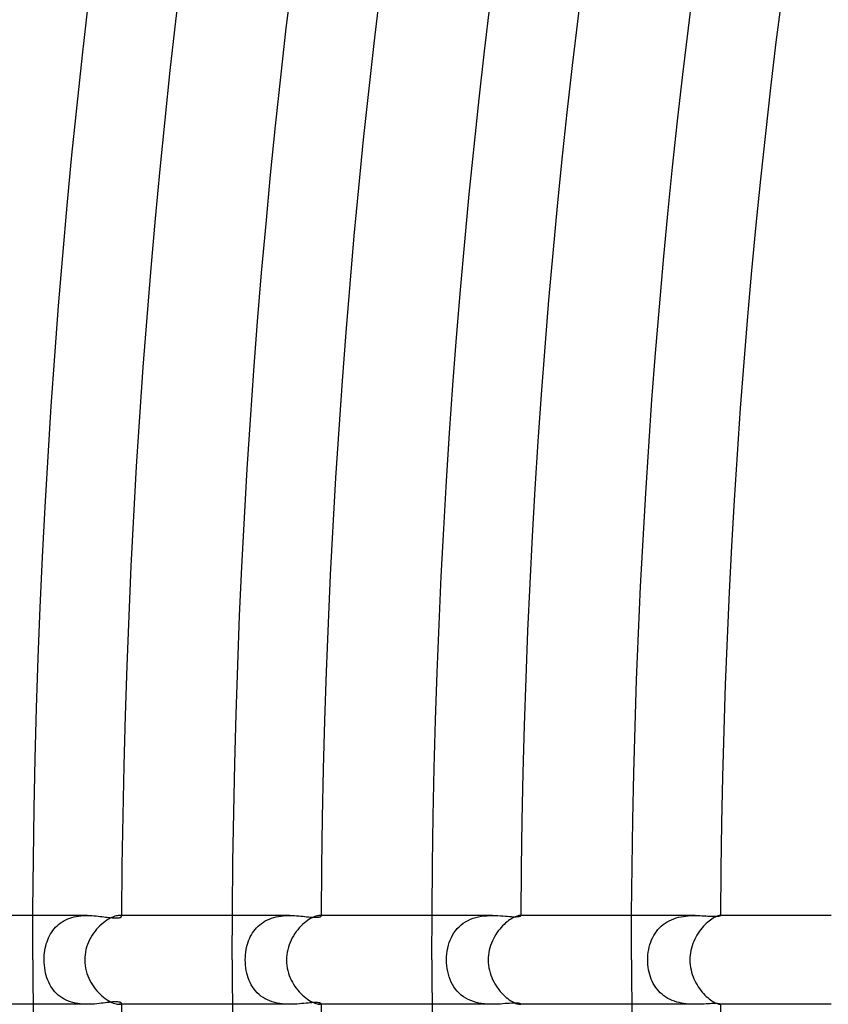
# Model space of a CAD drawing. Header units: millimetres. Extents: x -535 to 535, y -535 to 535.
# Tile 19 of 106: x -373 to -336, y -2 to 42. Entities that reach past the tile are written whole.
import ezdxf

# ---------------------------------------------------------------- set-up
doc = ezdxf.new("R2010")
doc.units = ezdxf.units.MM
doc.layers.add('HIDDEN', color=7, linetype='Continuous')
doc.layers.add('THICK', color=7, linetype='Continuous')

msp = doc.modelspace()

# ---------------------------------------------------------------- linework, layer by layer
at = {"layer": 'HIDDEN'}
for p, q in [((-369.535, 2), (-371.995, 2)), ((-370.594, 1.762), (-370.508, 1.807)), ((-370.508, 1.807), (-370.418, 1.846)), ((-370.418, 1.846), (-370.325, 1.881)), ((-370.325, 1.881), (-370.23, 1.911)), ((-370.23, 1.911), (-370.132, 1.937)), ((-370.132, 1.937), (-370.034, 1.957)), ((-370.034, 1.957), (-369.934, 1.974)), ((-369.934, 1.974), (-369.833, 1.986)), ((-369.833, 1.986), (-369.733, 1.994)), ((-369.733, 1.994), (-369.633, 1.999)), ((-369.633, 1.999), (-369.534, 2)), ((-369.534, 2), (-369.435, 1.999)), ((-369.435, 1.999), (-369.337, 1.995)), ((-369.337, 1.995), (-369.241, 1.989)), ((-369.241, 1.989), (-369.147, 1.981)), ((-369.147, 1.981), (-369.055, 1.972)), ((-369.055, 1.972), (-368.966, 1.962)), ((-368.966, 1.962), (-368.879, 1.952)), ((-368.879, 1.952), (-368.795, 1.942)), ((-368.795, 1.942), (-368.715, 1.931)), ((-368.715, 1.931), (-368.637, 1.921)), ((-368.637, 1.921), (-368.562, 1.913)), ((-368.562, 1.913), (-368.49, 1.905)), ((-368.49, 1.905), (-368.421, 1.898)), ((-368.421, 1.898), (-368.355, 1.893)), ((-368.355, 1.893), (-368.294, 1.89)), ((-368.294, 1.89), (-368.236, 1.889)), ((-368.236, 1.889), (-368.184, 1.891)), ((-368.184, 1.891), (-368.138, 1.895)), ((-368.138, 1.895), (-368.098, 1.9)), ((-368.07, 1.998), (-368.102, 2)), ((-368.098, 1.9), (-368.066, 1.908)), ((-368.043, 1.994), (-368.07, 1.998)), ((-368.066, 1.908), (-368.04, 1.917)), ((-368.022, 1.987), (-368.043, 1.994)), ((-368.04, 1.917), (-368.02, 1.926)), ((-368.007, 1.979), (-368.022, 1.987)), ((-368.02, 1.926), (-368.006, 1.937)), ((-367.998, 1.969), (-368.007, 1.979)), ((-368.006, 1.937), (-367.998, 1.947)), ((-367.995, 1.958), (-367.998, 1.969)), ((-367.998, 1.947), (-367.995, 1.958)), ((-360.405, 2), (-362.995, 2)), ((-361.513, 1.754), (-361.421, 1.801)), ((-361.421, 1.801), (-361.326, 1.843)), ((-361.326, 1.843), (-361.229, 1.879)), ((-361.229, 1.879), (-361.129, 1.91)), ((-361.129, 1.91), (-361.027, 1.936)), ((-361.027, 1.936), (-360.923, 1.957)), ((-360.923, 1.957), (-360.819, 1.974)), ((-360.819, 1.974), (-360.714, 1.986)), ((-360.714, 1.986), (-360.61, 1.994)), ((-360.61, 1.994), (-360.506, 1.999)), ((-360.506, 1.999), (-360.404, 2)), ((-360.404, 2), (-360.302, 1.999)), ((-360.302, 1.999), (-360.201, 1.995)), ((-360.201, 1.995), (-360.103, 1.989)), ((-360.103, 1.989), (-360.008, 1.982)), ((-360.008, 1.982), (-359.915, 1.974)), ((-359.915, 1.974), (-359.825, 1.966)), ((-359.825, 1.966), (-359.737, 1.957)), ((-359.737, 1.957), (-359.652, 1.948)), ((-359.652, 1.948), (-359.57, 1.94)), ((-359.57, 1.94), (-359.491, 1.933)), ((-359.491, 1.933), (-359.417, 1.927)), ((-359.417, 1.927), (-359.346, 1.923)), ((-359.346, 1.923), (-359.281, 1.921)), ((-359.281, 1.921), (-359.222, 1.92)), ((-359.222, 1.92), (-359.169, 1.922)), ((-359.169, 1.922), (-359.123, 1.926)), ((-359.123, 1.926), (-359.084, 1.932)), ((-359.084, 1.932), (-359.052, 1.939)), ((-359.042, 1.999), (-359.063, 2)), ((-359.052, 1.939), (-359.027, 1.948)), ((-359.025, 1.997), (-359.042, 1.999)), ((-359.027, 1.948), (-359.009, 1.957)), ((-359.012, 1.993), (-359.025, 1.997)), ((-359.002, 1.988), (-359.012, 1.993)), ((-359.009, 1.957), (-358.998, 1.966)), ((-358.996, 1.982), (-359.002, 1.988)), ((-358.998, 1.966), (-358.995, 1.976)), ((-358.995, 1.976), (-358.996, 1.982)), ((-351.268, 2), (-353.995, 2)), ((-352.481, 1.718), (-352.372, 1.777)), ((-352.372, 1.777), (-352.258, 1.829)), ((-352.258, 1.829), (-352.139, 1.874)), ((-352.139, 1.874), (-352.017, 1.911)), ((-352.017, 1.911), (-351.892, 1.941)), ((-351.892, 1.941), (-351.767, 1.964)), ((-351.767, 1.964), (-351.64, 1.981)), ((-351.64, 1.981), (-351.514, 1.992)), ((-351.514, 1.992), (-351.39, 1.998)), ((-351.39, 1.998), (-351.268, 2)), ((-351.268, 2), (-351.145, 1.998)), ((-351.145, 1.998), (-351.026, 1.994)), ((-351.026, 1.994), (-350.911, 1.987)), ((-350.911, 1.987), (-350.801, 1.98)), ((-350.801, 1.98), (-350.696, 1.972)), ((-350.696, 1.972), (-350.597, 1.964)), ((-350.597, 1.964), (-350.503, 1.957)), ((-350.503, 1.957), (-350.417, 1.952)), ((-350.417, 1.952), (-350.337, 1.948)), ((-350.337, 1.948), (-350.265, 1.946)), ((-350.265, 1.946), (-350.201, 1.946)), ((-350.201, 1.946), (-350.145, 1.949)), ((-350.145, 1.949), (-350.098, 1.953)), ((-350.098, 1.953), (-350.06, 1.959)), ((-350.06, 1.959), (-350.031, 1.966)), ((-350.031, 1.966), (-350.01, 1.974)), ((-350.019, 2), (-350.03, 2)), ((-350.01, 1.999), (-350.019, 2)), ((-350.003, 1.997), (-350.01, 1.999)), ((-350.01, 1.974), (-349.998, 1.981)), ((-349.998, 1.994), (-350.003, 1.997)), ((-349.995, 1.992), (-349.998, 1.994)), ((-349.998, 1.981), (-349.994, 1.988)), ((-349.994, 1.988), (-349.995, 1.992)), ((-342.123, 2), (-344.994, 2)), ((-343.295, 1.765), (-343.195, 1.812)), ((-343.195, 1.812), (-343.091, 1.853)), ((-343.091, 1.853), (-342.985, 1.889)), ((-342.985, 1.889), (-342.876, 1.919)), ((-342.876, 1.919), (-342.767, 1.943)), ((-342.767, 1.943), (-342.657, 1.963)), ((-342.657, 1.963), (-342.547, 1.977)), ((-342.547, 1.977), (-342.438, 1.988)), ((-342.438, 1.988), (-342.331, 1.995)), ((-342.331, 1.995), (-342.225, 1.999)), ((-342.225, 1.999), (-342.122, 2)), ((-342.122, 2), (-342.019, 1.999)), ((-342.019, 1.999), (-341.92, 1.996)), ((-341.92, 1.996), (-341.823, 1.992)), ((-341.823, 1.992), (-341.73, 1.988)), ((-341.73, 1.988), (-341.64, 1.983)), ((-341.64, 1.983), (-341.553, 1.978)), ((-341.553, 1.978), (-341.471, 1.973)), ((-341.471, 1.973), (-341.393, 1.97)), ((-341.393, 1.97), (-341.32, 1.967)), ((-341.32, 1.967), (-341.253, 1.966)), ((-341.253, 1.966), (-341.193, 1.967)), ((-341.193, 1.967), (-341.141, 1.969)), ((-341.141, 1.969), (-341.096, 1.972)), ((-341.096, 1.972), (-341.06, 1.977)), ((-341.06, 1.977), (-341.031, 1.982)), ((-341.031, 1.982), (-341.01, 1.987)), ((-341.01, 1.987), (-340.998, 1.992)), ((-341.003, 2), (-341.007, 2)), ((-341, 2), (-341.003, 2)), ((-340.997, 1.999), (-341, 2)), ((-340.998, 1.992), (-340.994, 1.997)), ((-340.996, 1.998), (-340.997, 1.999)), ((-340.995, 1.998), (-340.996, 1.998)), ((-340.994, 1.997), (-340.995, 1.998)), ((-371.092, 1.329), (-371.033, 1.403)), ((-371.033, 1.403), (-370.971, 1.472)), ((-370.971, 1.472), (-370.904, 1.539)), ((-370.904, 1.539), (-370.832, 1.601)), ((-370.832, 1.601), (-370.757, 1.659)), ((-370.757, 1.659), (-370.677, 1.713)), ((-370.677, 1.713), (-370.594, 1.762)), ((-362.034, 1.297), (-361.973, 1.375)), ((-361.973, 1.375), (-361.907, 1.449)), ((-361.907, 1.449), (-361.837, 1.519)), ((-361.837, 1.519), (-361.763, 1.585)), ((-361.763, 1.585), (-361.684, 1.646)), ((-361.684, 1.646), (-361.601, 1.703)), ((-361.601, 1.703), (-361.513, 1.754)), ((-352.934, 1.317), (-352.857, 1.41)), ((-352.857, 1.41), (-352.773, 1.496)), ((-352.773, 1.496), (-352.682, 1.577)), ((-352.682, 1.577), (-352.584, 1.651)), ((-352.584, 1.651), (-352.481, 1.718)), ((-343.874, 1.283), (-343.807, 1.366)), ((-343.807, 1.366), (-343.734, 1.445)), ((-343.734, 1.445), (-343.656, 1.52)), ((-343.656, 1.52), (-343.573, 1.589)), ((-343.573, 1.589), (-343.485, 1.654)), ((-343.485, 1.654), (-343.391, 1.712)), ((-343.391, 1.712), (-343.295, 1.765)), ((-371.356, 0.817), (-371.322, 0.91)), ((-371.322, 0.91), (-371.284, 1.001)), ((-371.284, 1.001), (-371.242, 1.088)), ((-371.242, 1.088), (-371.196, 1.171)), ((-371.196, 1.171), (-371.146, 1.252)), ((-371.146, 1.252), (-371.092, 1.329)), ((-362.267, 0.858), (-362.23, 0.951)), ((-362.23, 0.951), (-362.188, 1.042)), ((-362.188, 1.042), (-362.141, 1.13)), ((-362.141, 1.13), (-362.09, 1.215)), ((-362.09, 1.215), (-362.034, 1.297)), ((-353.219, 0.78), (-353.175, 0.897)), ((-353.175, 0.897), (-353.124, 1.01)), ((-353.124, 1.01), (-353.068, 1.117)), ((-353.068, 1.117), (-353.004, 1.22)), ((-353.004, 1.22), (-352.934, 1.317)), ((-344.133, 0.8), (-344.092, 0.904)), ((-344.092, 0.904), (-344.045, 1.005)), ((-344.045, 1.005), (-343.993, 1.102)), ((-343.993, 1.102), (-343.936, 1.194)), ((-343.936, 1.194), (-343.874, 1.283)), ((-371.453, 0.419), (-371.435, 0.522)), ((-371.435, 0.522), (-371.413, 0.623)), ((-371.413, 0.623), (-371.387, 0.721)), ((-371.387, 0.721), (-371.356, 0.817)), ((-362.393, 0.343), (-362.376, 0.453)), ((-362.376, 0.453), (-362.355, 0.559)), ((-362.355, 0.559), (-362.33, 0.662)), ((-362.33, 0.662), (-362.301, 0.762)), ((-362.301, 0.762), (-362.267, 0.858)), ((-353.311, 0.401), (-353.287, 0.532)), ((-353.287, 0.532), (-353.256, 0.658)), ((-353.256, 0.658), (-353.219, 0.78)), ((-344.243, 0.351), (-344.224, 0.466)), ((-344.224, 0.466), (-344.199, 0.58)), ((-344.199, 0.58), (-344.168, 0.692)), ((-344.168, 0.692), (-344.133, 0.8)), ((-371.485, 0), (-371.483, 0.105)), ((-371.482, -0.122), (-371.485, 0)), ((-371.483, 0.105), (-371.477, 0.211)), ((-371.477, 0.211), (-371.467, 0.315)), ((-371.467, 0.315), (-371.453, 0.419)), ((-362.415, 0), (-362.412, 0.117)), ((-362.412, -0.12), (-362.415, 0)), ((-362.412, 0.117), (-362.405, 0.231)), ((-362.405, 0.231), (-362.393, 0.343)), ((-353.342, 0), (-353.339, 0.134)), ((-353.339, -0.132), (-353.342, 0)), ((-353.339, 0.134), (-353.329, 0.268)), ((-353.329, 0.268), (-353.311, 0.401)), ((-344.268, 0), (-344.265, 0.118)), ((-344.265, -0.112), (-344.268, 0)), ((-344.265, 0.118), (-344.257, 0.235)), ((-344.257, 0.235), (-344.243, 0.351)), ((-371.474, -0.244), (-371.482, -0.122)), ((-371.461, -0.364), (-371.474, -0.244)), ((-371.443, -0.48), (-371.461, -0.364)), ((-362.404, -0.24), (-362.412, -0.12)), ((-362.391, -0.358), (-362.404, -0.24)), ((-362.372, -0.475), (-362.391, -0.358)), ((-353.329, -0.263), (-353.339, -0.132)), ((-353.313, -0.393), (-353.329, -0.263)), ((-353.289, -0.521), (-353.313, -0.393)), ((-344.258, -0.224), (-344.265, -0.112)), ((-344.245, -0.334), (-344.258, -0.224)), ((-344.228, -0.444), (-344.245, -0.334)), ((-344.206, -0.551), (-344.228, -0.444)), ((-371.42, -0.593), (-371.443, -0.48)), ((-371.392, -0.703), (-371.42, -0.593)), ((-371.359, -0.808), (-371.392, -0.703)), ((-371.322, -0.91), (-371.359, -0.808)), ((-362.348, -0.59), (-362.372, -0.475)), ((-362.319, -0.703), (-362.348, -0.59)), ((-362.284, -0.813), (-362.319, -0.703)), ((-362.243, -0.92), (-362.284, -0.813)), ((-353.259, -0.646), (-353.289, -0.521)), ((-353.222, -0.769), (-353.259, -0.646)), ((-353.178, -0.887), (-353.222, -0.769)), ((-344.179, -0.657), (-344.206, -0.551)), ((-344.146, -0.761), (-344.179, -0.657)), ((-344.109, -0.862), (-344.146, -0.761)), ((-344.066, -0.961), (-344.109, -0.862)), ((-371.281, -1.008), (-371.322, -0.91)), ((-371.235, -1.102), (-371.281, -1.008)), ((-371.183, -1.193), (-371.235, -1.102)), ((-371.127, -1.28), (-371.183, -1.193)), ((-371.065, -1.364), (-371.127, -1.28)), ((-362.197, -1.024), (-362.243, -0.92)), ((-362.144, -1.124), (-362.197, -1.024)), ((-362.086, -1.22), (-362.144, -1.124)), ((-362.022, -1.312), (-362.086, -1.22)), ((-361.953, -1.399), (-362.022, -1.312)), ((-353.128, -1.002), (-353.178, -0.887)), ((-353.07, -1.113), (-353.128, -1.002)), ((-353.005, -1.219), (-353.07, -1.113)), ((-352.933, -1.319), (-353.005, -1.219)), ((-352.854, -1.413), (-352.933, -1.319)), ((-344.018, -1.057), (-344.066, -0.961)), ((-343.966, -1.149), (-344.018, -1.057)), ((-343.907, -1.237), (-343.966, -1.149)), ((-343.844, -1.322), (-343.907, -1.237)), ((-343.775, -1.403), (-343.844, -1.322)), ((-370.998, -1.443), (-371.065, -1.364)), ((-370.926, -1.518), (-370.998, -1.443)), ((-370.849, -1.588), (-370.926, -1.518)), ((-370.766, -1.652), (-370.849, -1.588)), ((-370.679, -1.712), (-370.766, -1.652)), ((-370.587, -1.766), (-370.679, -1.712)), ((-370.492, -1.814), (-370.587, -1.766)), ((-361.877, -1.481), (-361.953, -1.399)), ((-361.796, -1.557), (-361.877, -1.481)), ((-361.708, -1.628), (-361.796, -1.557)), ((-361.616, -1.693), (-361.708, -1.628)), ((-361.518, -1.752), (-361.616, -1.693)), ((-361.417, -1.803), (-361.518, -1.752)), ((-352.768, -1.501), (-352.854, -1.413)), ((-352.675, -1.583), (-352.768, -1.501)), ((-352.576, -1.657), (-352.675, -1.583)), ((-352.471, -1.723), (-352.576, -1.657)), ((-352.361, -1.782), (-352.471, -1.723)), ((-343.701, -1.479), (-343.775, -1.403)), ((-343.622, -1.55), (-343.701, -1.479)), ((-343.538, -1.616), (-343.622, -1.55)), ((-343.45, -1.676), (-343.538, -1.616)), ((-343.358, -1.732), (-343.45, -1.676)), ((-343.261, -1.782), (-343.358, -1.732)), ((-369.535, -2), (-371.995, -2)), ((-370.393, -1.856), (-370.492, -1.814)), ((-370.291, -1.893), (-370.393, -1.856)), ((-370.186, -1.923), (-370.291, -1.893)), ((-370.078, -1.949), (-370.186, -1.923)), ((-369.969, -1.968), (-370.078, -1.949)), ((-369.86, -1.983), (-369.969, -1.968)), ((-369.75, -1.993), (-369.86, -1.983)), ((-369.641, -1.998), (-369.75, -1.993)), ((-369.533, -2), (-369.641, -1.998)), ((-369.424, -1.998), (-369.533, -2)), ((-369.317, -1.994), (-369.424, -1.998)), ((-369.213, -1.987), (-369.317, -1.994)), ((-369.11, -1.978), (-369.213, -1.987)), ((-369.011, -1.967), (-369.11, -1.978)), ((-368.913, -1.956), (-369.011, -1.967)), ((-368.819, -1.945), (-368.913, -1.956)), ((-368.727, -1.933), (-368.819, -1.945)), ((-368.639, -1.922), (-368.727, -1.933)), ((-368.555, -1.912), (-368.639, -1.922)), ((-368.474, -1.903), (-368.555, -1.912)), ((-368.399, -1.896), (-368.474, -1.903)), ((-368.33, -1.892), (-368.399, -1.896)), ((-368.267, -1.89), (-368.33, -1.892)), ((-368.21, -1.89), (-368.267, -1.89)), ((-368.159, -1.893), (-368.21, -1.89)), ((-368.115, -1.898), (-368.159, -1.893)), ((-368.078, -1.905), (-368.115, -1.898)), ((-368.102, -2), (-368.07, -1.998)), ((-368.047, -1.914), (-368.078, -1.905)), ((-368.07, -1.998), (-368.043, -1.994)), ((-368.024, -1.924), (-368.047, -1.914)), ((-368.043, -1.994), (-368.022, -1.987)), ((-368.008, -1.935), (-368.024, -1.924)), ((-368.022, -1.987), (-368.007, -1.979)), ((-367.998, -1.947), (-368.008, -1.935)), ((-368.007, -1.979), (-367.998, -1.969)), ((-367.995, -1.958), (-367.998, -1.947)), ((-367.998, -1.969), (-367.995, -1.958)), ((-360.405, -2), (-362.994, -2)), ((-361.312, -1.849), (-361.417, -1.803)), ((-361.203, -1.888), (-361.312, -1.849)), ((-361.09, -1.921), (-361.203, -1.888)), ((-360.976, -1.947), (-361.09, -1.921)), ((-360.862, -1.968), (-360.976, -1.947)), ((-360.746, -1.983), (-360.862, -1.968)), ((-360.631, -1.993), (-360.746, -1.983)), ((-360.517, -1.998), (-360.631, -1.993)), ((-360.405, -2), (-360.517, -1.998)), ((-360.293, -1.998), (-360.405, -2)), ((-360.182, -1.994), (-360.293, -1.998)), ((-360.075, -1.987), (-360.182, -1.994)), ((-359.97, -1.979), (-360.075, -1.987)), ((-359.868, -1.97), (-359.97, -1.979)), ((-359.77, -1.96), (-359.868, -1.97)), ((-359.675, -1.951), (-359.77, -1.96)), ((-359.585, -1.942), (-359.675, -1.951)), ((-359.499, -1.934), (-359.585, -1.942)), ((-359.42, -1.927), (-359.499, -1.934)), ((-359.346, -1.923), (-359.42, -1.927)), ((-359.279, -1.921), (-359.346, -1.923)), ((-359.219, -1.92), (-359.279, -1.921)), ((-359.165, -1.922), (-359.219, -1.92)), ((-359.118, -1.927), (-359.165, -1.922)), ((-359.08, -1.933), (-359.118, -1.927)), ((-359.048, -1.94), (-359.08, -1.933)), ((-359.063, -2), (-359.042, -1.999)), ((-359.024, -1.949), (-359.048, -1.94)), ((-359.042, -1.999), (-359.025, -1.997)), ((-359.025, -1.997), (-359.012, -1.993)), ((-359.008, -1.958), (-359.024, -1.949)), ((-359.012, -1.993), (-359.002, -1.988)), ((-358.998, -1.967), (-359.008, -1.958)), ((-359.002, -1.988), (-358.996, -1.982)), ((-358.995, -1.976), (-358.998, -1.967)), ((-358.996, -1.982), (-358.995, -1.976)), ((-351.268, -2), (-353.994, -2)), ((-352.246, -1.834), (-352.361, -1.782)), ((-352.126, -1.878), (-352.246, -1.834)), ((-352.005, -1.914), (-352.126, -1.878)), ((-351.881, -1.943), (-352.005, -1.914)), ((-351.757, -1.966), (-351.881, -1.943)), ((-351.632, -1.982), (-351.757, -1.966)), ((-351.509, -1.992), (-351.632, -1.982)), ((-351.388, -1.998), (-351.509, -1.992)), ((-351.268, -2), (-351.388, -1.998)), ((-351.146, -1.998), (-351.268, -2)), ((-351.027, -1.994), (-351.146, -1.998)), ((-350.911, -1.987), (-351.027, -1.994)), ((-350.8, -1.98), (-350.911, -1.987)), ((-350.693, -1.971), (-350.8, -1.98)), ((-350.592, -1.964), (-350.693, -1.971)), ((-350.497, -1.957), (-350.592, -1.964)), ((-350.41, -1.951), (-350.497, -1.957)), ((-350.33, -1.947), (-350.41, -1.951)), ((-350.258, -1.946), (-350.33, -1.947)), ((-350.194, -1.946), (-350.258, -1.946)), ((-350.139, -1.949), (-350.194, -1.946)), ((-350.093, -1.954), (-350.139, -1.949)), ((-350.057, -1.96), (-350.093, -1.954)), ((-350.029, -1.967), (-350.057, -1.96)), ((-350.03, -2), (-350.019, -2)), ((-350.01, -1.974), (-350.029, -1.967)), ((-350.019, -2), (-350.01, -1.999)), ((-349.998, -1.982), (-350.01, -1.974)), ((-350.01, -1.999), (-350.003, -1.997)), ((-350.003, -1.997), (-349.998, -1.994)), ((-349.994, -1.988), (-349.998, -1.982)), ((-349.998, -1.994), (-349.995, -1.992)), ((-349.995, -1.992), (-349.994, -1.988)), ((-342.123, -2), (-344.994, -2)), ((-343.163, -1.825), (-343.261, -1.782)), ((-343.061, -1.864), (-343.163, -1.825)), ((-342.958, -1.897), (-343.061, -1.864)), ((-342.852, -1.924), (-342.958, -1.897)), ((-342.746, -1.947), (-342.852, -1.924)), ((-342.64, -1.965), (-342.746, -1.947)), ((-342.534, -1.979), (-342.64, -1.965)), ((-342.429, -1.989), (-342.534, -1.979)), ((-342.325, -1.995), (-342.429, -1.989)), ((-342.223, -1.999), (-342.325, -1.995)), ((-342.122, -2), (-342.223, -1.999)), ((-342.018, -1.999), (-342.122, -2)), ((-341.915, -1.996), (-342.018, -1.999)), ((-341.816, -1.992), (-341.915, -1.996)), ((-341.721, -1.987), (-341.816, -1.992)), ((-341.629, -1.982), (-341.721, -1.987)), ((-341.54, -1.977), (-341.629, -1.982)), ((-341.456, -1.973), (-341.54, -1.977)), ((-341.378, -1.969), (-341.456, -1.973)), ((-341.304, -1.967), (-341.378, -1.969)), ((-341.237, -1.966), (-341.304, -1.967)), ((-341.178, -1.967), (-341.237, -1.966)), ((-341.127, -1.97), (-341.178, -1.967)), ((-341.086, -1.973), (-341.127, -1.97)), ((-341.052, -1.978), (-341.086, -1.973)), ((-341.026, -1.983), (-341.052, -1.978)), ((-341.008, -1.988), (-341.026, -1.983)), ((-340.998, -1.993), (-341.008, -1.988)), ((-341.007, -2), (-341.003, -2)), ((-341.003, -2), (-341, -2)), ((-341, -2), (-340.997, -1.999)), ((-340.994, -1.997), (-340.998, -1.993)), ((-340.997, -1.999), (-340.996, -1.998)), ((-340.996, -1.998), (-340.995, -1.998)), ((-340.995, -1.998), (-340.994, -1.997))]:
    msp.add_line(p, q, dxfattribs=at)
at = {"layer": 'THICK'}
for p, q in [((-360.565, 41.979), (-360.302, 44.178)), ((-342.436, 41.987), (-342.173, 44.075)), ((-351.625, 40.938), (-351.369, 43.082)), ((-369.76, 40.765), (-369.504, 43.02)), ((-360.814, 39.779), (-360.565, 41.979)), ((-342.685, 39.897), (-342.436, 41.987)), ((-351.868, 38.792), (-351.625, 40.938)), ((-370.001, 38.508), (-369.76, 40.765)), ((-361.05, 37.577), (-360.814, 39.779)), ((-342.922, 37.806), (-342.685, 39.897)), ((-352.098, 36.645), (-351.868, 38.792)), ((-370.23, 36.251), (-370.001, 38.508)), ((-343.147, 35.713), (-342.922, 37.806)), ((-361.272, 35.374), (-361.05, 37.577)), ((-352.315, 34.497), (-352.098, 36.645)), ((-370.444, 33.992), (-370.23, 36.251)), ((-343.358, 33.62), (-343.147, 35.713)), ((-361.481, 33.169), (-361.272, 35.374)), ((-352.519, 32.347), (-352.315, 34.497)), ((-370.644, 31.731), (-370.444, 33.992)), ((-343.557, 31.524), (-343.358, 33.62)), ((-361.677, 30.963), (-361.481, 33.169)), ((-352.71, 30.196), (-352.519, 32.347)), ((-370.831, 29.47), (-370.644, 31.731)), ((-343.743, 29.428), (-343.557, 31.524)), ((-361.859, 28.757), (-361.677, 30.963)), ((-352.887, 28.044), (-352.71, 30.196)), ((-371.004, 27.207), (-370.831, 29.47)), ((-343.916, 27.331), (-343.743, 29.428)), ((-362.028, 26.549), (-361.859, 28.757)), ((-353.052, 25.89), (-352.887, 28.044)), ((-371.163, 24.943), (-371.004, 27.207)), ((-344.076, 25.232), (-343.916, 27.331)), ((-362.183, 24.34), (-362.028, 26.549)), ((-353.203, 23.736), (-353.052, 25.89)), ((-371.308, 22.679), (-371.163, 24.943)), ((-344.224, 23.133), (-344.076, 25.232)), ((-362.325, 22.13), (-362.183, 24.34)), ((-353.342, 21.581), (-353.203, 23.736)), ((-344.358, 21.033), (-344.224, 23.133)), ((-371.44, 20.413), (-371.308, 22.679)), ((-362.453, 19.919), (-362.325, 22.13)), ((-353.467, 19.425), (-353.342, 21.581)), ((-344.48, 18.932), (-344.358, 21.033)), ((-371.557, 18.147), (-371.44, 20.413)), ((-362.568, 17.708), (-362.453, 19.919)), ((-353.579, 17.269), (-353.467, 19.425)), ((-344.589, 16.83), (-344.48, 18.932)), ((-371.661, 15.88), (-371.557, 18.147)), ((-362.669, 15.496), (-362.568, 17.708)), ((-353.677, 15.112), (-353.579, 17.269)), ((-344.686, 14.727), (-344.589, 16.83)), ((-371.751, 13.613), (-371.661, 15.88)), ((-362.757, 13.283), (-362.669, 15.496)), ((-353.763, 12.954), (-353.677, 15.112)), ((-344.769, 12.625), (-344.686, 14.727)), ((-371.827, 11.345), (-371.751, 13.613)), ((-362.831, 11.07), (-362.757, 13.283)), ((-353.835, 10.796), (-353.763, 12.954)), ((-344.84, 10.521), (-344.769, 12.625)), ((-371.889, 9.076), (-371.827, 11.345)), ((-362.892, 8.857), (-362.831, 11.07)), ((-353.895, 8.637), (-353.835, 10.796)), ((-344.897, 8.417), (-344.84, 10.521)), ((-371.938, 6.807), (-371.889, 9.076)), ((-362.939, 6.643), (-362.892, 8.857)), ((-353.941, 6.478), (-353.895, 8.637)), ((-344.942, 6.313), (-344.897, 8.417)), ((-371.972, 4.538), (-371.938, 6.807)), ((-362.973, 4.429), (-362.939, 6.643)), ((-353.974, 4.319), (-353.941, 6.478)), ((-344.974, 4.209), (-344.942, 6.313)), ((-371.993, 2.269), (-371.972, 4.538)), ((-362.993, 2.214), (-362.973, 4.429)), ((-353.993, 2.159), (-353.974, 4.319)), ((-344.994, 2.105), (-344.974, 4.209)), ((-372, 0), (-371.993, 2.269)), ((-371.995, 2), (-377.147, 2)), ((-368.656, 1.791), (-368.734, 1.738)), ((-368.579, 1.839), (-368.656, 1.791)), ((-368.504, 1.88), (-368.579, 1.839)), ((-368.433, 1.914), (-368.504, 1.88)), ((-368.365, 1.942), (-368.433, 1.914)), ((-368.302, 1.964), (-368.365, 1.942)), ((-368.243, 1.981), (-368.302, 1.964)), ((-368.19, 1.992), (-368.243, 1.981)), ((-368.143, 1.998), (-368.19, 1.992)), ((-368.102, 2), (-368.143, 1.998)), ((-362.995, 2), (-368.102, 2)), ((-363, 0), (-362.993, 2.214)), ((-359.543, 1.818), (-359.615, 1.77)), ((-359.473, 1.86), (-359.543, 1.818)), ((-359.405, 1.896), (-359.473, 1.86)), ((-359.341, 1.927), (-359.405, 1.896)), ((-359.282, 1.951), (-359.341, 1.927)), ((-359.227, 1.97), (-359.282, 1.951)), ((-359.177, 1.984), (-359.227, 1.97)), ((-359.133, 1.993), (-359.177, 1.984)), ((-359.095, 1.998), (-359.133, 1.993)), ((-359.063, 2), (-359.095, 1.998)), ((-353.995, 2), (-359.063, 2)), ((-354, 0), (-353.993, 2.159)), ((-350.477, 1.816), (-350.542, 1.771)), ((-350.415, 1.856), (-350.477, 1.816)), ((-350.355, 1.89), (-350.415, 1.856)), ((-350.298, 1.919), (-350.355, 1.89)), ((-350.245, 1.943), (-350.298, 1.919)), ((-350.197, 1.962), (-350.245, 1.943)), ((-350.153, 1.977), (-350.197, 1.962)), ((-350.115, 1.988), (-350.153, 1.977)), ((-350.081, 1.995), (-350.115, 1.988)), ((-350.053, 1.999), (-350.081, 1.995)), ((-350.03, 2), (-350.053, 1.999)), ((-344.994, 2), (-350.03, 2)), ((-345, 0), (-344.994, 2.105)), ((-341.438, 1.797), (-341.5, 1.751)), ((-341.379, 1.838), (-341.438, 1.797)), ((-341.322, 1.874), (-341.379, 1.838)), ((-341.269, 1.904), (-341.322, 1.874)), ((-341.219, 1.93), (-341.269, 1.904)), ((-341.174, 1.951), (-341.219, 1.93)), ((-341.133, 1.968), (-341.174, 1.951)), ((-341.097, 1.98), (-341.133, 1.968)), ((-341.067, 1.99), (-341.097, 1.98)), ((-341.041, 1.996), (-341.067, 1.99)), ((-341.021, 1.999), (-341.041, 1.996)), ((-341.007, 2), (-341.021, 1.999)), ((-335.994, 2), (-341.006, 2)), ((-369.12, 1.382), (-369.191, 1.295)), ((-369.046, 1.464), (-369.12, 1.382)), ((-368.969, 1.541), (-369.046, 1.464)), ((-368.891, 1.613), (-368.969, 1.541)), ((-368.813, 1.678), (-368.891, 1.613)), ((-368.734, 1.738), (-368.813, 1.678)), ((-360.051, 1.36), (-360.119, 1.274)), ((-359.982, 1.442), (-360.051, 1.36)), ((-359.91, 1.518), (-359.982, 1.442)), ((-359.836, 1.59), (-359.91, 1.518)), ((-359.762, 1.656), (-359.836, 1.59)), ((-359.688, 1.716), (-359.762, 1.656)), ((-359.615, 1.77), (-359.688, 1.716)), ((-350.943, 1.39), (-351.006, 1.31)), ((-350.878, 1.466), (-350.943, 1.39)), ((-350.812, 1.537), (-350.878, 1.466)), ((-350.744, 1.603), (-350.812, 1.537)), ((-350.676, 1.664), (-350.744, 1.603)), ((-350.609, 1.72), (-350.676, 1.664)), ((-350.542, 1.771), (-350.609, 1.72)), ((-341.88, 1.367), (-341.94, 1.288)), ((-341.818, 1.443), (-341.88, 1.367)), ((-341.755, 1.514), (-341.818, 1.443)), ((-341.691, 1.581), (-341.755, 1.514)), ((-341.627, 1.643), (-341.691, 1.581)), ((-341.563, 1.699), (-341.627, 1.643)), ((-341.5, 1.751), (-341.563, 1.699)), ((-369.437, 0.906), (-369.486, 0.8)), ((-369.382, 1.009), (-369.437, 0.906)), ((-369.323, 1.108), (-369.382, 1.009)), ((-369.259, 1.204), (-369.323, 1.108)), ((-369.191, 1.295), (-369.259, 1.204)), ((-360.351, 0.891), (-360.397, 0.786)), ((-360.299, 0.992), (-360.351, 0.891)), ((-360.243, 1.09), (-360.299, 0.992)), ((-360.183, 1.184), (-360.243, 1.09)), ((-360.119, 1.274), (-360.183, 1.184)), ((-351.229, 0.952), (-351.275, 0.855)), ((-351.179, 1.047), (-351.229, 0.952)), ((-351.124, 1.138), (-351.179, 1.047)), ((-351.067, 1.226), (-351.124, 1.138)), ((-351.006, 1.31), (-351.067, 1.226)), ((-342.15, 0.933), (-342.193, 0.837)), ((-342.102, 1.027), (-342.15, 0.933)), ((-342.051, 1.117), (-342.102, 1.027)), ((-341.997, 1.204), (-342.051, 1.117)), ((-341.94, 1.288), (-341.997, 1.204)), ((-369.6, 0.467), (-369.624, 0.352)), ((-369.568, 0.58), (-369.6, 0.467)), ((-369.53, 0.692), (-369.568, 0.58)), ((-369.486, 0.8), (-369.53, 0.692)), ((-360.504, 0.458), (-360.527, 0.345)), ((-360.474, 0.57), (-360.504, 0.458)), ((-360.439, 0.679), (-360.474, 0.57)), ((-360.397, 0.786), (-360.439, 0.679)), ((-351.386, 0.546), (-351.413, 0.439)), ((-351.354, 0.651), (-351.386, 0.546)), ((-351.317, 0.754), (-351.354, 0.651)), ((-351.275, 0.855), (-351.317, 0.754)), ((-342.297, 0.534), (-342.321, 0.429)), ((-342.267, 0.637), (-342.297, 0.534)), ((-342.232, 0.738), (-342.267, 0.637)), ((-342.193, 0.837), (-342.232, 0.738)), ((-369.653, 0.118), (-369.657, 0)), ((-369.642, 0.235), (-369.653, 0.118)), ((-369.624, 0.352), (-369.642, 0.235)), ((-360.554, 0.116), (-360.557, 0)), ((-360.544, 0.231), (-360.554, 0.116)), ((-360.527, 0.345), (-360.544, 0.231)), ((-351.457, 0.111), (-351.461, 0)), ((-351.448, 0.221), (-351.457, 0.111)), ((-351.433, 0.33), (-351.448, 0.221)), ((-351.413, 0.439), (-351.433, 0.33)), ((-342.363, 0.108), (-342.366, 0)), ((-342.355, 0.216), (-342.363, 0.108)), ((-342.341, 0.323), (-342.355, 0.216)), ((-342.321, 0.429), (-342.341, 0.323)), ((-369.657, 0), (-369.652, -0.129)), ((-369.652, -0.129), (-369.64, -0.255)), ((-369.64, -0.255), (-369.62, -0.377)), ((-369.62, -0.377), (-369.592, -0.495)), ((-360.557, 0), (-360.553, -0.125)), ((-360.553, -0.125), (-360.542, -0.246)), ((-360.542, -0.246), (-360.523, -0.365)), ((-360.523, -0.365), (-360.498, -0.48)), ((-351.461, 0), (-351.457, -0.121)), ((-351.457, -0.121), (-351.446, -0.239)), ((-351.446, -0.239), (-351.429, -0.355)), ((-351.429, -0.355), (-351.406, -0.467)), ((-342.366, 0), (-342.363, -0.116)), ((-342.363, -0.116), (-342.353, -0.229)), ((-342.353, -0.229), (-342.338, -0.34)), ((-342.338, -0.34), (-342.317, -0.449)), ((-369.592, -0.495), (-369.559, -0.609)), ((-369.559, -0.609), (-369.52, -0.719)), ((-369.52, -0.719), (-369.475, -0.825)), ((-369.475, -0.825), (-369.425, -0.929)), ((-360.498, -0.48), (-360.467, -0.592)), ((-360.467, -0.592), (-360.431, -0.7)), ((-360.431, -0.7), (-360.39, -0.804)), ((-360.39, -0.804), (-360.343, -0.906)), ((-351.406, -0.467), (-351.377, -0.577)), ((-351.377, -0.577), (-351.343, -0.683)), ((-351.343, -0.683), (-351.305, -0.785)), ((-351.305, -0.785), (-351.261, -0.885)), ((-351.261, -0.885), (-351.214, -0.982)), ((-342.317, -0.449), (-342.291, -0.554)), ((-342.291, -0.554), (-342.261, -0.657)), ((-342.261, -0.657), (-342.225, -0.756)), ((-342.225, -0.756), (-342.186, -0.853)), ((-342.186, -0.853), (-342.143, -0.947)), ((-369.425, -0.929), (-369.371, -1.029)), ((-369.371, -1.029), (-369.311, -1.126)), ((-369.311, -1.126), (-369.248, -1.219)), ((-369.248, -1.219), (-369.181, -1.308)), ((-369.181, -1.308), (-369.11, -1.393)), ((-360.343, -0.906), (-360.292, -1.004)), ((-360.292, -1.004), (-360.237, -1.1)), ((-360.237, -1.1), (-360.177, -1.192)), ((-360.177, -1.192), (-360.115, -1.28)), ((-360.115, -1.28), (-360.048, -1.364)), ((-351.214, -0.982), (-351.162, -1.076)), ((-351.162, -1.076), (-351.106, -1.167)), ((-351.106, -1.167), (-351.047, -1.254)), ((-351.047, -1.254), (-350.985, -1.338)), ((-342.143, -0.947), (-342.096, -1.038)), ((-342.096, -1.038), (-342.046, -1.126)), ((-342.046, -1.126), (-341.992, -1.211)), ((-341.992, -1.211), (-341.936, -1.293)), ((-341.936, -1.293), (-341.877, -1.372)), ((-369.11, -1.393), (-369.037, -1.473)), ((-369.037, -1.473), (-368.961, -1.548)), ((-368.961, -1.548), (-368.885, -1.618)), ((-368.885, -1.618), (-368.807, -1.683)), ((-368.807, -1.683), (-368.729, -1.742)), ((-368.729, -1.742), (-368.651, -1.795)), ((-360.048, -1.364), (-359.979, -1.444)), ((-359.979, -1.444), (-359.909, -1.52)), ((-359.909, -1.52), (-359.836, -1.59)), ((-359.836, -1.59), (-359.763, -1.655)), ((-359.763, -1.655), (-359.69, -1.714)), ((-359.69, -1.714), (-359.616, -1.769)), ((-359.616, -1.769), (-359.545, -1.817)), ((-350.985, -1.338), (-350.92, -1.418)), ((-350.92, -1.418), (-350.853, -1.493)), ((-350.853, -1.493), (-350.785, -1.564)), ((-350.785, -1.564), (-350.716, -1.629)), ((-350.716, -1.629), (-350.647, -1.689)), ((-350.647, -1.689), (-350.578, -1.744)), ((-350.578, -1.744), (-350.51, -1.794)), ((-341.877, -1.372), (-341.816, -1.446)), ((-341.816, -1.446), (-341.754, -1.516)), ((-341.754, -1.516), (-341.691, -1.581)), ((-341.691, -1.581), (-341.628, -1.642)), ((-341.628, -1.642), (-341.564, -1.698)), ((-341.564, -1.698), (-341.502, -1.75)), ((-341.502, -1.75), (-341.44, -1.796)), ((-371.995, -2), (-377.147, -2)), ((-368.651, -1.795), (-368.575, -1.841)), ((-368.575, -1.841), (-368.502, -1.881)), ((-368.502, -1.881), (-368.431, -1.915)), ((-368.431, -1.915), (-368.363, -1.943)), ((-368.363, -1.943), (-368.3, -1.965)), ((-368.3, -1.965), (-368.242, -1.981)), ((-368.242, -1.981), (-368.19, -1.992)), ((-368.19, -1.992), (-368.143, -1.998)), ((-368.143, -1.998), (-368.102, -2)), ((-362.994, -2), (-368.102, -2)), ((-359.545, -1.817), (-359.475, -1.859)), ((-359.475, -1.859), (-359.408, -1.895)), ((-359.408, -1.895), (-359.344, -1.926)), ((-359.344, -1.926), (-359.284, -1.95)), ((-359.284, -1.95), (-359.229, -1.969)), ((-359.229, -1.969), (-359.179, -1.984)), ((-359.179, -1.984), (-359.134, -1.993)), ((-359.134, -1.993), (-359.095, -1.998)), ((-359.095, -1.998), (-359.063, -2)), ((-353.994, -2), (-359.063, -2)), ((-350.51, -1.794), (-350.444, -1.838)), ((-350.444, -1.838), (-350.38, -1.876)), ((-350.38, -1.876), (-350.32, -1.908)), ((-350.32, -1.908), (-350.263, -1.935)), ((-350.263, -1.935), (-350.211, -1.957)), ((-350.211, -1.957), (-350.164, -1.974)), ((-350.164, -1.974), (-350.122, -1.986)), ((-350.122, -1.986), (-350.085, -1.994)), ((-350.085, -1.994), (-350.055, -1.999)), ((-350.055, -1.999), (-350.03, -2)), ((-344.994, -2), (-350.03, -2)), ((-341.44, -1.796), (-341.381, -1.837)), ((-341.381, -1.837), (-341.325, -1.872)), ((-341.325, -1.872), (-341.272, -1.903)), ((-341.272, -1.903), (-341.222, -1.929)), ((-341.222, -1.929), (-341.176, -1.95)), ((-341.176, -1.95), (-341.135, -1.967)), ((-341.135, -1.967), (-341.099, -1.98)), ((-341.099, -1.98), (-341.068, -1.989)), ((-341.068, -1.989), (-341.042, -1.996)), ((-341.042, -1.996), (-341.021, -1.999)), ((-341.021, -1.999), (-341.007, -2)), ((-335.994, -2), (-341.006, -2))]:
    msp.add_line(p, q, dxfattribs=at)
for radius, start, end in [(490, 135.23357, 179.76642), (486, 135.2358, 179.76419), (480, 135.0587, 179.94129), (476, 135.24073, 179.75926), (467, 135.24537, 179.75462), (458, 135.25018, 179.74981), (449, 135.25522, 179.74477), (440, 135.26044, 179.73955), (431, 135.26588, 179.73411), (422, 135.27155, 179.72844), (413, 135.27746, 179.72254), (404, 135.28364, 179.71635), (395, 135.29012, 179.70987), (386, 135.29688, 179.70311), (377, 135.30398, 179.69607), (368, 135.31137, 179.68862), (359, 135.31922, 179.68083), (350, 135.32742, 179.67257), (341, 135.33544, 179.66455), (471, 179.99998, 0), (462, 179.99998, 0), (453, 179.99998, 0), (444, 179.99998, 0), (435, 179.99998, 0), (426, 179.99998, 0), (417, 179.99998, 0), (408, 179.99998, 0), (399, 179.99998, 0), (390, 179.99998, 0), (381, 179.99998, 0), (372, 179.99998, 0), (363, 179.99998, 0), (354, 179.99998, 0), (345, 179.99998, 0), (480, 180.05871, 224.9413), (490, 180.23358, 224.76643), (476, 180.24074, 224.75927), (467, 180.24538, 224.75463), (458, 180.25019, 224.74982), (440, 180.26045, 224.73956), (413, 180.27746, 224.72254), (404, 180.28365, 224.71636), (377, 180.30393, 224.69602), (368, 180.31138, 224.68863), (359, 180.31917, 224.68078), (341, 180.33545, 224.66456)]:
    msp.add_arc((0, 0), radius, start, end, dxfattribs=at)

doc.saveas('drawing.dxf')
